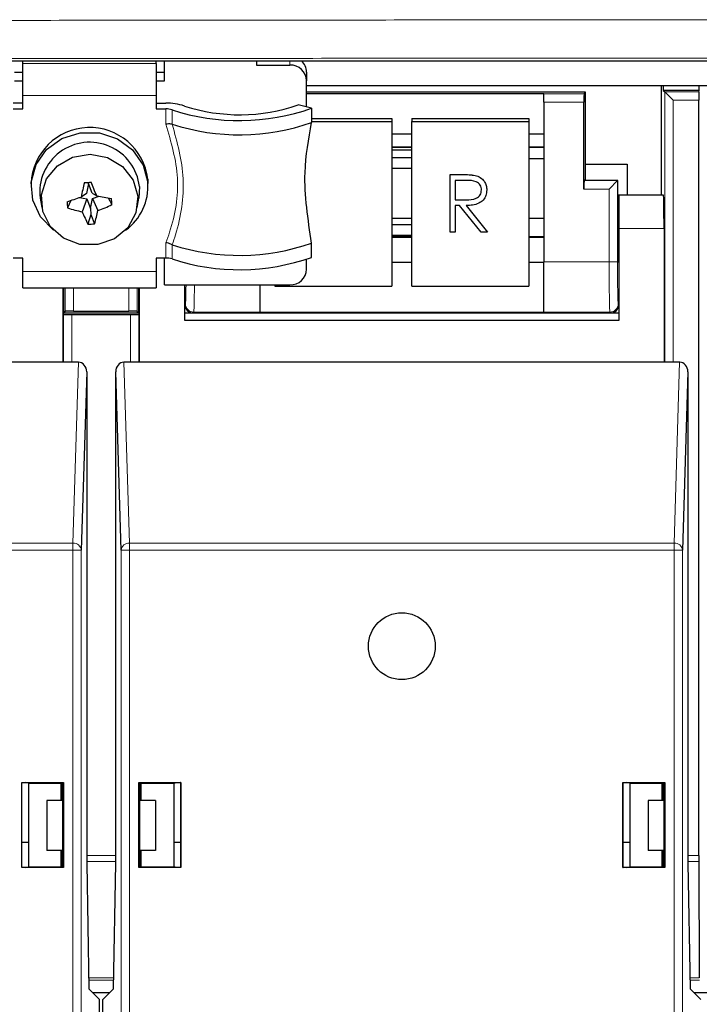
# Paper-space layout 'Blatt3' of a CAD drawing. Header units: millimetres. Extents: x 5 to 418, y 2 to 292.
# Tile 9 of 55: x 99 to 110, y 117 to 132. Entities that reach past the tile are written whole.
import ezdxf

# ---------------------------------------------------------------- set-up
doc = ezdxf.new("R2010")
doc.units = ezdxf.units.MM

psp = doc.layouts.new('Blatt3')

# ---------------------------------------------------------------- linework, layer by layer
at = {"color": 7, "linetype": 'Continuous', "lineweight": 25}
for p, q in [((97.344, 131.3338), (129.2896, 131.3338)), ((99.3918, 131.2938), (99.3918, 131.3338)), ((99.3918, 130.8131), (99.3918, 131.2938)), ((101.3918, 131.2938), (101.3918, 131.3338)), ((101.3918, 131.2938), (101.3918, 130.8131)), ((101.5168, 131.0341), (101.5168, 131.3338)), ((102.8918, 131.3338), (102.8918, 131.2691)), ((99.2668, 131.1624), (99.3918, 131.1624)), ((101.3918, 131.1624), (101.5168, 131.1624)), ((102.8918, 131.2691), (103.3918, 131.2691)), ((103.6418, 131.1624), (103.6418, 131.0341)), ((99.2668, 131.0341), (99.3918, 131.0341)), ((101.3918, 131.0341), (101.5168, 131.0341)), ((103.6418, 130.643), (103.6418, 131.0341)), ((103.6418, 130.9651), (136.4418, 130.9651)), ((107.8168, 130.8617), (103.6418, 130.8617)), ((103.6418, 130.8421), (107.1918, 130.8421)), ((107.1918, 130.8421), (107.1918, 130.8398)), ((107.7949, 130.8398), (107.8168, 130.8617)), ((107.8168, 129.7877), (107.8168, 130.8617)), ((108.9543, 129.3228), (108.9543, 130.9651)), ((108.9803, 130.9651), (108.9803, 130.8901)), ((108.9803, 130.8901), (109.0021, 130.8682)), ((109.5182, 130.8901), (108.9803, 130.8901)), ((109.1271, 130.7432), (109.0021, 130.8682)), ((109.5128, 130.8682), (109.5182, 130.8901)), ((109.5182, 130.8901), (109.5182, 130.9651)), ((99.3918, 130.699), (99.2493, 130.699)), ((99.3918, 130.6135), (99.3918, 130.8131)), ((101.3918, 130.8131), (101.3918, 130.6135)), ((101.3918, 130.699), (101.5343, 130.699)), ((107.1918, 130.7149), (107.1918, 130.8398)), ((107.1918, 130.7149), (107.1918, 128.3227)), ((107.7928, 129.4149), (107.7928, 130.7149)), ((109.5122, 119.4418), (109.5122, 130.7432)), ((99.2493, 130.6135), (99.3918, 130.6135)), ((101.3918, 130.6135), (101.5343, 130.6135)), ((103.7168, 130.6238), (103.5164, 130.675)), ((103.7168, 130.6238), (103.7168, 130.4101)), ((103.7168, 130.4682), (104.9168, 130.4682)), ((103.7168, 130.4247), (104.9168, 130.4247)), ((104.9168, 130.4682), (104.9168, 130.4247)), ((104.9168, 130.4247), (104.9168, 127.9627)), ((105.2168, 130.4682), (106.9668, 130.4682)), ((105.2168, 130.4682), (105.2168, 130.4247)), ((105.2168, 130.4247), (106.9668, 130.4247)), ((105.2168, 127.9627), (105.2168, 130.4247)), ((106.9668, 130.4682), (106.9668, 130.4247)), ((106.9668, 130.4247), (106.9668, 127.9627)), ((101.627, 130.3854), (101.6294, 130.3847)), ((104.9168, 130.2421), (105.2168, 130.2421)), ((106.9668, 130.2421), (107.1918, 130.2421)), ((104.9168, 130.0416), (105.2168, 130.0416)), ((105.2168, 129.9959), (104.9168, 129.9959)), ((106.9668, 130.0416), (107.1918, 130.0416)), ((105.2168, 129.8819), (104.9168, 129.8819)), ((106.9668, 129.8694), (107.1918, 129.8694)), ((104.9168, 129.7282), (105.2168, 129.7282)), ((107.8168, 129.5617), (107.8168, 129.7877)), ((107.8168, 129.7877), (108.4418, 129.7877)), ((108.4418, 129.7877), (108.4418, 129.3228)), ((100.3761, 129.4964), (100.3736, 129.5154)), ((101.2641, 129.5622), (101.2668, 129.4976)), ((105.789, 129.631), (105.9641, 129.631)), ((105.789, 129.6306), (105.789, 129.631)), ((105.789, 129.6306), (105.9641, 129.6306)), ((105.789, 128.7689), (105.789, 129.6306)), ((106.0316, 129.5422), (105.8675, 129.5422)), ((105.8675, 129.5422), (105.8675, 129.255)), ((106.1623, 129.6188), (106.1623, 129.6193)), ((107.7949, 129.5398), (107.8168, 129.5617)), ((107.8168, 129.5438), (107.8168, 129.5617)), ((108.2989, 129.5438), (107.8168, 129.5438)), ((108.2949, 129.5398), (108.1699, 129.4149)), ((108.2949, 129.5398), (108.2989, 129.5438)), ((108.2989, 128.8228), (108.2989, 129.5438)), ((99.5168, 129.4976), (99.5168, 129.4463)), ((100.3761, 129.4964), (100.3451, 129.3469)), ((100.4316, 129.3533), (100.3761, 129.4964)), ((101.1395, 129.4503), (101.1313, 129.2776)), ((101.2668, 129.4463), (101.2668, 129.4976)), ((106.3386, 129.4001), (106.3386, 129.4006)), ((99.6523, 129.2776), (99.6769, 129.1404)), ((100.1147, 129.244), (100.0637, 129.1318)), ((100.2406, 129.286), (100.3519, 129.2656)), ((100.3451, 129.3469), (100.2654, 129.2944)), ((100.3519, 129.2656), (100.2838, 129.0741)), ((100.3519, 129.2656), (100.4075, 129.1225)), ((100.4075, 129.1225), (100.4384, 129.272)), ((100.4316, 129.3533), (100.4997, 129.3117)), ((100.4384, 129.272), (100.5357, 129.3053)), ((100.4384, 129.272), (100.5182, 129.0915)), ((100.672, 129.2819), (100.7277, 129.181)), ((101.1067, 129.1404), (101.1313, 129.2776)), ((105.8675, 129.2554), (106.0277, 129.2542)), ((105.8675, 129.255), (106.0277, 129.2537)), ((108.3168, 129.3228), (108.2989, 129.3228)), ((108.3168, 129.3228), (108.3168, 128.8228)), ((108.9831, 129.3228), (108.3168, 129.3228)), ((100.4075, 129.1225), (100.4128, 129.0353)), ((105.9313, 129.1666), (105.8675, 129.1666)), ((105.8675, 129.1666), (105.8675, 128.7689)), ((106.2528, 128.7689), (105.9313, 129.1666)), ((106.0284, 129.1666), (106.3499, 128.7689)), ((106.0287, 129.1666), (106.3499, 128.7693)), ((100.4128, 129.0353), (100.3685, 128.8873)), ((100.4128, 129.0353), (100.4674, 128.8946)), ((105.2168, 128.9713), (104.9168, 128.9713)), ((107.1918, 128.9713), (106.9668, 128.9713)), ((105.2168, 128.8763), (104.9168, 128.8763)), ((108.3168, 128.8228), (108.3168, 127.4478)), ((108.9918, 128.8228), (108.9918, 126.8228)), ((104.9168, 128.7226), (105.2168, 128.7226)), ((105.2168, 128.7013), (104.9168, 128.7013)), ((105.8675, 128.7689), (105.789, 128.7689)), ((106.3499, 128.7689), (106.2528, 128.7689)), ((106.3499, 128.7689), (106.3499, 128.7693)), ((107.1918, 128.7013), (106.9668, 128.7013)), ((101.6294, 128.5804), (101.627, 128.5815)), ((103.7168, 128.392), (103.7168, 128.6058)), ((99.3918, 128.3817), (99.2493, 128.3817)), ((99.3918, 128.182), (99.3918, 128.3817)), ((101.5343, 128.3817), (101.3918, 128.3817)), ((101.3918, 128.3817), (101.3918, 128.182)), ((101.5168, 127.9801), (101.5168, 128.3817)), ((103.6418, 128.2151), (103.6418, 128.3621)), ((104.9168, 128.3185), (105.2168, 128.3185)), ((106.9668, 128.3185), (107.1918, 128.3185)), ((107.1918, 127.5728), (107.1918, 128.3227)), ((108.3076, 128.3228), (108.3168, 128.3228)), ((99.3918, 127.9353), (99.3918, 128.182)), ((101.3918, 128.182), (101.3918, 127.9353)), ((99.3918, 127.9353), (101.3918, 127.9353)), ((99.9918, 127.9353), (99.9918, 126.8228)), ((100.0043, 127.9353), (100.0043, 127.5617)), ((101.1293, 127.5617), (101.1293, 127.9353)), ((101.1418, 126.8228), (101.1418, 127.9353)), ((101.5168, 127.9801), (103.3918, 127.9801)), ((101.8168, 127.4478), (101.8168, 127.9801)), ((102.9418, 127.9801), (102.9418, 127.5728)), ((103.1668, 127.9801), (103.1668, 127.9627)), ((103.1668, 127.9627), (104.9168, 127.9627)), ((105.2168, 127.9627), (106.9668, 127.9627)), ((99.9918, 127.5617), (100.0043, 127.5617)), ((100.0021, 127.5398), (99.9918, 127.5502)), ((100.0261, 127.5836), (100.0043, 127.5617)), ((100.0043, 127.5617), (101.1293, 127.5617)), ((100.1271, 127.5377), (101.0064, 127.5377)), ((100.1511, 127.5857), (100.9824, 127.5857)), ((101.1074, 127.5836), (101.1293, 127.5617)), ((101.1293, 127.5617), (101.1418, 127.5617)), ((101.1418, 127.5502), (101.1314, 127.5398)), ((101.8168, 127.5617), (101.9418, 127.5617)), ((101.9418, 127.5617), (108.1918, 127.5617)), ((102.9418, 127.5728), (102.9418, 127.5713)), ((102.9418, 127.5713), (107.1918, 127.5713)), ((107.1918, 127.5728), (107.1918, 127.5713)), ((108.1918, 127.5617), (108.3168, 127.5617)), ((108.3168, 127.4478), (101.8168, 127.4478)), ((99.9918, 126.8228), (92.1418, 126.8228)), ((100.2259, 126.8228), (99.9918, 126.8228)), ((101.1418, 126.8228), (100.9077, 126.8228)), ((108.9918, 126.8228), (101.1418, 126.8228)), ((109.2259, 126.8228), (108.9918, 126.8228)), ((100.3498, 126.6798), (100.269, 124.0083)), ((100.3498, 126.6798), (100.3498, 119.3228)), ((100.8646, 124.0083), (100.7838, 126.6798)), ((100.7838, 119.3228), (100.7838, 126.6798)), ((109.3498, 126.6798), (109.269, 124.0083)), ((109.3498, 126.6798), (109.3498, 119.3228)), ((99.3768, 120.5328), (100.0018, 120.5328)), ((99.3768, 119.2628), (99.3768, 120.5328)), ((99.3768, 120.5328), (99.3777, 120.532)), ((99.3777, 120.532), (99.4337, 120.532)), ((99.3777, 119.2637), (99.3777, 120.532)), ((99.4793, 120.5228), (99.4337, 120.532)), ((100.0018, 120.5328), (99.9935, 120.5245)), ((100.0018, 120.5328), (100.0018, 119.2628)), ((101.1318, 120.5328), (101.1401, 120.5245)), ((101.1318, 120.5328), (101.7568, 120.5328)), ((101.1318, 119.2628), (101.1318, 120.5328)), ((101.6543, 120.5228), (101.6999, 120.532)), ((101.6999, 120.532), (101.7559, 120.532)), ((101.7568, 120.5328), (101.7559, 120.532)), ((101.7559, 120.532), (101.7559, 119.2637)), ((101.7568, 120.5328), (101.7568, 119.2628)), ((108.3768, 120.5328), (109.0018, 120.5328)), ((108.3768, 119.2628), (108.3768, 120.5328)), ((108.3768, 120.5328), (108.3777, 120.532)), ((108.3777, 119.2637), (108.3777, 120.532)), ((108.3777, 120.532), (108.4337, 120.532)), ((108.4793, 120.5228), (108.4337, 120.532)), ((109.0018, 120.5328), (108.9935, 120.5245)), ((109.0018, 120.5328), (109.0018, 119.2628)), ((99.4793, 120.5228), (99.9663, 120.522)), ((99.4793, 120.5228), (99.4793, 119.2728)), ((99.9918, 120.5245), (99.9663, 120.522)), ((99.9663, 120.2651), (99.9663, 120.522)), ((99.9723, 120.5226), (99.9798, 120.5151)), ((99.9798, 120.2651), (99.9798, 120.5151)), ((99.9935, 120.5245), (99.9918, 120.5245)), ((99.9935, 119.3228), (99.9935, 120.5245)), ((101.1418, 120.5245), (101.1401, 120.5245)), ((101.1401, 120.5245), (101.1401, 119.3228)), ((101.1418, 120.5245), (101.1673, 120.522)), ((101.1537, 120.5151), (101.1613, 120.5226)), ((101.1537, 120.5151), (101.1537, 120.2651)), ((101.1673, 120.522), (101.6543, 120.5228)), ((101.1673, 120.2651), (101.1673, 120.522)), ((101.6543, 120.5228), (101.6543, 119.2728)), ((108.4793, 120.5228), (108.9663, 120.522)), ((108.4793, 120.5228), (108.4793, 119.2728)), ((108.9918, 120.5245), (108.9663, 120.522)), ((108.9663, 120.2651), (108.9663, 120.522)), ((108.9723, 120.5226), (108.9798, 120.5151)), ((108.9798, 120.2651), (108.9798, 120.5151)), ((108.9935, 120.5245), (108.9918, 120.5245)), ((108.9935, 119.3228), (108.9935, 120.5245)), ((99.7543, 120.2651), (99.7543, 119.5151)), ((99.9935, 120.2651), (99.7543, 120.2651)), ((101.3793, 120.2651), (101.1401, 120.2651)), ((101.3793, 120.2651), (101.3793, 119.5151)), ((108.7543, 120.2651), (108.7543, 119.5151)), ((108.9935, 120.2651), (108.7543, 120.2651)), ((99.3777, 119.6401), (99.4793, 119.6401)), ((99.9935, 119.5151), (99.7543, 119.5151)), ((99.9663, 119.2737), (99.9663, 119.5151)), ((99.9798, 119.2723), (99.9798, 119.5151)), ((101.3793, 119.5151), (101.1401, 119.5151)), ((101.1537, 119.5151), (101.1537, 119.2723)), ((101.1673, 119.2737), (101.1673, 119.5151)), ((101.6543, 119.6401), (101.7559, 119.6401)), ((108.3777, 119.6401), (108.4793, 119.6401)), ((108.9935, 119.5151), (108.7543, 119.5151)), ((108.9663, 119.2737), (108.9663, 119.5151)), ((108.9798, 119.2723), (108.9798, 119.5151)), ((109.5124, 119.3534), (109.52, 117.6123)), ((99.3768, 119.2628), (99.3777, 119.2637)), ((100.0018, 119.2628), (99.3768, 119.2628)), ((99.4337, 119.2637), (99.3777, 119.2637)), ((99.4337, 119.2637), (99.4793, 119.2728)), ((99.4793, 119.2728), (99.9663, 119.2737)), ((99.9663, 119.2737), (99.9909, 119.2712)), ((99.9909, 119.2712), (99.9934, 119.2712)), ((99.9934, 119.2712), (99.9935, 119.3228)), ((100.0018, 119.2628), (99.9934, 119.2712)), ((100.3498, 119.3228), (100.3825, 117.4478)), ((100.7511, 117.4478), (100.7838, 119.3228)), ((101.1318, 119.2628), (101.1402, 119.2712)), ((101.7568, 119.2628), (101.1318, 119.2628)), ((101.1401, 119.3228), (101.1402, 119.2712)), ((101.1402, 119.2712), (101.1427, 119.2712)), ((101.1673, 119.2737), (101.1427, 119.2712)), ((101.1673, 119.2737), (101.6543, 119.2728)), ((101.6999, 119.2637), (101.6543, 119.2728)), ((101.7559, 119.2637), (101.6999, 119.2637)), ((101.7568, 119.2628), (101.7559, 119.2637)), ((108.3768, 119.2628), (108.3777, 119.2637)), ((109.0018, 119.2628), (108.3768, 119.2628)), ((108.4337, 119.2637), (108.3777, 119.2637)), ((108.4337, 119.2637), (108.4793, 119.2728)), ((108.4793, 119.2728), (108.9663, 119.2737)), ((108.9663, 119.2737), (108.9909, 119.2712)), ((108.9909, 119.2712), (108.9934, 119.2712)), ((108.9934, 119.2712), (108.9935, 119.3228)), ((109.0018, 119.2628), (108.9934, 119.2712)), ((109.3498, 119.3228), (109.3825, 117.4478)), ((100.3825, 117.4478), (100.5418, 117.2886)), ((100.5918, 117.2886), (100.7511, 117.4478)), ((109.3825, 117.4478), (109.5418, 117.2886)), ((100.4403, 117.3901), (100.6933, 117.3901)), ((100.5418, 100.6979), (100.5418, 117.2886)), ((100.5918, 100.6979), (100.5918, 117.2886)), ((109.4403, 117.3901), (109.6933, 117.3901))]:
    psp.add_line(p, q, dxfattribs=at)
at = {"color": 7, "linetype": 'Continuous', "lineweight": 18}
for p, q in [((99.3918, 131.2938), (101.3918, 131.2938)), ((103.3918, 131.2691), (103.3918, 131.3338)), ((109.0021, 126.8228), (109.0021, 130.8682)), ((109.0021, 130.8682), (109.5128, 130.8682)), ((101.3918, 130.8131), (99.3918, 130.8131)), ((107.1918, 130.8398), (107.7949, 130.8398)), ((107.7928, 130.7149), (107.1918, 130.7149)), ((109.1271, 130.7432), (109.1271, 126.8228)), ((109.5122, 130.7432), (109.1271, 130.7432)), ((101.5343, 130.3843), (101.5343, 130.6135)), ((101.627, 130.5994), (101.627, 130.3854)), ((104.9168, 130.0446), (105.2168, 130.0446)), ((106.9668, 130.0446), (107.1918, 130.0446)), ((105.9641, 129.6306), (105.9641, 129.631)), ((107.7949, 129.5398), (108.2949, 129.5398)), ((108.2949, 129.5398), (108.2949, 128.3227)), ((108.1699, 129.4149), (107.7928, 129.4149)), ((108.1699, 128.3227), (108.1699, 129.4149)), ((106.0277, 129.2537), (106.0277, 129.2542)), ((108.9918, 128.8228), (108.3168, 128.8228)), ((104.9168, 128.6896), (105.2168, 128.6896)), ((106.9668, 128.6896), (107.1918, 128.6896)), ((101.5343, 128.3817), (101.5343, 128.6108)), ((101.627, 128.5815), (101.627, 128.3676)), ((107.1918, 128.3227), (108.1699, 128.3227)), ((108.2949, 128.3227), (108.1699, 128.3227)), ((99.3918, 128.182), (101.3918, 128.182)), ((100.0261, 127.5836), (100.0261, 127.9353)), ((100.1511, 127.9353), (100.1511, 127.5857)), ((100.9824, 127.5857), (100.9824, 127.9353)), ((101.1074, 127.9353), (101.1074, 127.5836)), ((101.8168, 127.6867), (101.8279, 127.6978)), ((108.3056, 127.6978), (108.3168, 127.6867)), ((100.0021, 126.8228), (100.0021, 127.5398)), ((100.1271, 127.5377), (100.1271, 126.8228)), ((101.0064, 126.8228), (101.0064, 127.5377)), ((101.1314, 127.5398), (101.1314, 126.8228)), ((101.9529, 127.5728), (101.9418, 127.5617)), ((102.9418, 127.5728), (101.9529, 127.5728)), ((108.1807, 127.5728), (107.1918, 127.5728)), ((108.1918, 127.5617), (108.1807, 127.5728)), ((100.144, 124.1165), (100.2259, 126.8228)), ((100.9077, 126.8228), (100.9895, 124.1165)), ((109.144, 124.1165), (109.2259, 126.8228)), ((91.9895, 124.1165), (100.144, 124.1165)), ((100.144, 124.0083), (100.144, 124.1165)), ((100.9895, 124.0083), (100.9895, 124.1165)), ((100.9895, 124.1165), (109.144, 124.1165)), ((109.144, 124.0083), (109.144, 124.1165)), ((100.144, 124.0083), (91.9895, 124.0083)), ((100.144, 100.4251), (100.144, 124.0083)), ((100.144, 124.0083), (100.269, 124.0083)), ((100.269, 124.0083), (100.269, 100.4251)), ((100.8646, 100.4251), (100.8646, 124.0083)), ((100.9895, 124.0083), (100.8646, 124.0083)), ((100.9895, 124.0083), (100.9895, 100.4251)), ((109.144, 124.0083), (100.9895, 124.0083)), ((109.144, 100.4251), (109.144, 124.0083)), ((109.144, 124.0083), (109.269, 124.0083)), ((109.269, 124.0083), (109.269, 100.4251)), ((100.3498, 119.4418), (100.7838, 119.4418)), ((100.7838, 119.3534), (100.3498, 119.3534)), ((109.3498, 119.4418), (109.5122, 119.4418)), ((109.5124, 119.3534), (109.3498, 119.3534)), ((100.3796, 117.6123), (100.7539, 117.6123)), ((109.3796, 117.6123), (109.52, 117.6123)), ((100.7533, 117.5757), (100.3803, 117.5757)), ((109.5204, 117.5757), (109.3803, 117.5757))]:
    psp.add_line(p, q, dxfattribs=at)
at = {"color": 7, "linetype": 'Continuous', "lineweight": 25, "flags": 128}
for points in [[(99.8518, 128.7993), (99.8516, 128.7994), (99.6573, 128.9993), (99.5427, 129.2476), (99.5201, 129.5175), (99.5919, 129.7796), (99.7504, 130.0056), (99.9784, 130.171), (100.2512, 130.2578), (100.5393, 130.2567), (100.8113, 130.1678), (101.0379, 130.0007), (101.1945, 129.7735), (101.2641, 129.5109), (101.2641, 129.5109)], [(101.1145, 129.3074), (101.0863, 129.0584), (100.9643, 128.8359), (100.7649, 128.6698), (100.5152, 128.5825), (100.2488, 128.586), (100.0017, 128.6796), (99.8073, 128.8508), (99.6918, 129.0765), (99.6709, 129.3261), (99.7473, 129.5659), (99.9108, 129.7636), (100.1392, 129.8925), (100.4018, 129.9351), (100.663, 129.8857), (100.8875, 129.751), (101.0452, 129.5491), (101.1145, 129.3074)]]:
    psp.add_lwpolyline(points, dxfattribs=at)
at = {"color": 7, "linetype": 'Continuous', "lineweight": 25}
psp.add_circle((105.0668, 122.5728), 0.5, dxfattribs=at)
for centre, radius, start, end in [((103.4125, 131.1606), 0.2293, 0.44676, 49.05403), ((103.3991, 131.0264), 0.2428, 1.83621, 91.72544), ((101.5513, 129.8743), 0.8248, 71.53161, 91.18357), ((101.5399, 130.3386), 0.2749, 71.53161, 91.18357), ((102.6358, 133.6996), 3.2603, 251.97688, 289.36421), ((102.6373, 133.1944), 2.6683, 251.997, 289.2351), ((102.6356, 133.4875), 3.2618, 252.03255, 289.35821), ((100.3931, 129.4582), 0.8772, 6.80659, 177.42816), ((100.3956, 129.3661), 0.7486, 6.45761, 186.7918), ((99.0861, 146.7926), 17.3252, 274.07158, 274.39945), ((90.567, 125.3655), 10.6879, 21.66758, 22.86553), ((107.7298, 127.6594), 7.6414, 165.97582, 167.64574), ((100.4643, 129.451), 0.8021, 305.65553, 4.28061), ((93.8721, 148.1843), 19.9425, 288.06413, 288.6983), ((104.6544, 129.5636), 4.611, 184.21487, 185.37342), ((103.5067, 146.1699), 17.1242, 259.88646, 260.63382), ((95.0312, 128.75), 5.7127, 4.32659, 5.2617), ((100.8297, 131.605), 2.589, 252.79128, 257.82936), ((103.0744, 130.2259), 3.0189, 202.42815, 206.32263), ((97.1831, 129.8471), 3.4196, 343.82598, 347.23371), ((99.5779, 131.5813), 2.6614, 290.6895, 295.59507), ((100.2255, 131.49), 2.6066, 273.14584, 275.32518), ((102.6356, 131.6832), 3.2618, 252.03255, 289.35821), ((101.5399, 128.1068), 0.2749, 71.53161, 91.18357), ((102.6358, 131.4679), 3.2603, 251.97688, 289.36421), ((103.3991, 128.2228), 0.2428, 268.27456, 358.16379)]:
    psp.add_arc(centre, radius, start, end, dxfattribs=at)
at = {"color": 7, "linetype": 'Continuous', "lineweight": 18}
for centre, radius, start, end in [((101.9529, 127.6979), 0.125, 180.02044, 269.97956), ((108.1806, 127.6979), 0.125, 270.02044, 359.97956), ((100.1507, 123.9979), 0.1188, 4.98036, 93.22421), ((100.9829, 123.9979), 0.1188, 86.77579, 175.01964), ((109.1507, 123.9979), 0.1188, 4.98036, 93.22421)]:
    psp.add_arc(centre, radius, start, end, dxfattribs=at)
at = {"color": 7, "linetype": 'Continuous', "lineweight": 25}
for centre, major_axis, ratio, start_param, end_param in [((109.5128, 130.7432), (0, 0.125), 0.0043634, 0.0174533, 1.5707963), ((107.795, 130.7149), (0, 0.125), 0.0174551, 0.0174533, 1.5707963), ((107.795, 129.4149), (0, 0.125), 0.0174551, 0.0174533, 1.5707963), ((108.9831, 128.8228), (0, 0.5), 0.0174551, 4.712389, 6.2831853), ((108.3076, 128.8228), (0, 0.5), 0.0174551, 1.5707963, 3.1415927), ((101.9418, 127.6867), (-0.0884, -0.0884), 0.9996955, 5.4979394, 7.0684312), ((108.1918, 127.6867), (0.0884, -0.0884), 0.9996955, 5.4979394, 7.0684312), ((100.1271, 127.5399), (0.125, 0), 0.0174551, 3.1590459, 4.712389), ((100.1511, 127.5835), (0.125, 0), 0.0174551, 1.5707963, 3.1241394), ((100.9824, 127.5835), (0.125, 0), 0.0174551, 0.0174533, 1.5707963), ((101.0064, 127.5399), (0.125, 0), 0.0174551, 4.712389, 6.265732), ((100.2248, 126.6785), (0.0044, 0.1443), 0.8659265, 4.7472889, 6.3093589), ((100.9088, 126.6785), (-0.0044, 0.1443), 0.8659265, 6.2570117, 7.8190817), ((109.2248, 126.6785), (0.0044, 0.1443), 0.8659265, 4.7472889, 6.3093589), ((109.5128, 119.4418), (0, 0.125), 0.0043634, 1.5707963, 2.3561945)]:
    psp.add_ellipse(centre, major_axis=major_axis, ratio=ratio, start_param=start_param, end_param=end_param, dxfattribs=at)
at = {"color": 7, "linetype": 'Continuous', "lineweight": 18}
for centre, major_axis, ratio, start_param, end_param in [((108.1809, 128.3227), (0, 0.75), 0.0145459, 1.5707963, 3.1241394), ((108.3058, 128.3227), (0, 0.625), 0.0174551, 1.5707963, 3.1241394), ((101.8277, 128.3227), (0, 0.625), 0.0174551, 3.1590459, 4.1322495), ((101.9527, 128.3227), (0, 0.75), 0.0145459, 3.1590459, 4.2380126)]:
    psp.add_ellipse(centre, major_axis=major_axis, ratio=ratio, start_param=start_param, end_param=end_param, dxfattribs=at)
for points, knots in [([(99.0617, 131.9381), (100.3983, 131.9396), (103.0719, 131.9426), (107.0882, 131.9457), (111.1084, 131.9477), (114.8617, 131.9486), (118.3459, 131.9485), (122.0028, 131.9476), (126.102, 131.9457), (129.1269, 131.943), (130.6397, 131.9416)], [0, 0, 0, 0, 0.1271652, 0.2543633, 0.3816605, 0.5089907, 0.6107068, 0.7124397, 0.856196, 1, 1, 1, 1]), ([(130.6044, 131.369), (129.3172, 131.3701), (126.7424, 131.3725), (122.8757, 131.3747), (119.0062, 131.3759), (115.0892, 131.3761), (111.1263, 131.3752), (107.1179, 131.3731), (103.1098, 131.3699), (100.4401, 131.3669), (99.105, 131.3654)], [0, 0, 0, 0, 0.1226782, 0.2453859, 0.3681827, 0.4910092, 0.6181743, 0.7453724, 0.8726697, 1, 1, 1, 1]), ([(101.5343, 128.6108), (101.5536, 128.6637), (101.6668, 128.973), (101.7708, 129.5865), (101.6134, 130.1174), (101.5343, 130.3843)], [0, 0, 0, 0, 0.0929115, 0.5439535, 1, 1, 1, 1]), ([(101.6294, 130.3847), (101.7038, 130.115), (101.8534, 129.573), (101.7549, 128.9491), (101.6464, 128.6304), (101.6294, 128.5804)], [0, 0, 0, 0, 0.4552174, 0.9145, 1, 1, 1, 1])]:
    psp.add_open_spline(points, degree=3, knots=knots, dxfattribs=at)
at = {"color": 7, "linetype": 'Continuous', "lineweight": 25}
for points, knots in [([(103.7168, 128.6058), (103.6624, 128.9626), (103.5668, 129.5904), (103.6716, 130.163), (103.7168, 130.4101)], [0, 0, 0, 0, 0.5683485, 1, 1, 1, 1]), ([(101.627, 130.3854), (101.6165, 130.387), (101.5955, 130.3901), (101.562, 130.3882), (101.5415, 130.3855), (101.5349, 130.3844), (101.5343, 130.3843)], [0, 0, 0, 0, 0.40466307, 0.80916563, 0.9818463, 1, 1, 1, 1]), ([(105.9641, 129.631), (106.0012, 129.6311), (106.0676, 129.6313), (106.1334, 129.623), (106.1623, 129.6193)], [0, 0, 0, 0, 0.5602397, 1, 1, 1, 1]), ([(105.9641, 129.6306), (106.0012, 129.6307), (106.0676, 129.6309), (106.1334, 129.6225), (106.1623, 129.6188)], [0, 0, 0, 0, 0.5602397, 1, 1, 1, 1]), ([(106.2601, 129.4003), (106.2592, 129.4129), (106.2573, 129.4382), (106.2399, 129.4726), (106.2153, 129.5017), (106.1504, 129.5439), (106.0843, 129.5429), (106.0316, 129.5422)], [0, 0, 0, 0, 0.1253074, 0.250617, 0.3759543, 0.5012806, 1, 1, 1, 1]), ([(106.1623, 129.6193), (106.1898, 129.6103), (106.2447, 129.5924), (106.3024, 129.5343), (106.3343, 129.4674), (106.3372, 129.4229), (106.3386, 129.4006)], [0, 0, 0, 0, 0.2797971, 0.5594998, 0.7796265, 1, 1, 1, 1]), ([(106.1623, 129.6188), (106.1898, 129.6099), (106.2447, 129.5919), (106.3024, 129.5339), (106.3343, 129.467), (106.3372, 129.4224), (106.3386, 129.4001)], [0, 0, 0, 0, 0.2797971, 0.5594998, 0.7796265, 1, 1, 1, 1]), ([(106.0277, 129.2542), (106.0814, 129.2543), (106.1487, 129.2546), (106.215, 129.2966), (106.2498, 129.3362), (106.256, 129.375), (106.2601, 129.4007)], [0, 0, 0, 0, 0.4998271, 0.6254978, 0.7512079, 1, 1, 1, 1]), ([(106.0277, 129.2537), (106.0814, 129.2539), (106.1487, 129.2541), (106.215, 129.2962), (106.2498, 129.3358), (106.256, 129.3745), (106.2601, 129.4003)], [0, 0, 0, 0, 0.4998271, 0.6254978, 0.7512079, 1, 1, 1, 1]), ([(106.3386, 129.4001), (106.3364, 129.3729), (106.3318, 129.3184), (106.2885, 129.246), (106.1899, 129.1736), (106.095, 129.1695), (106.0284, 129.1666)], [0, 0, 0, 0, 0.18712025, 0.37397889, 0.56091118, 1, 1, 1, 1]), ([(101.627, 128.5815), (101.6165, 128.5865), (101.5955, 128.5965), (101.5621, 128.6056), (101.5415, 128.6096), (101.5349, 128.6107), (101.5343, 128.6108)], [0, 0, 0, 0, 0.4039797, 0.8077998, 0.9818466, 1, 1, 1, 1])]:
    psp.add_open_spline(points, degree=3, knots=knots, dxfattribs=at)

doc.saveas('drawing.dxf')
